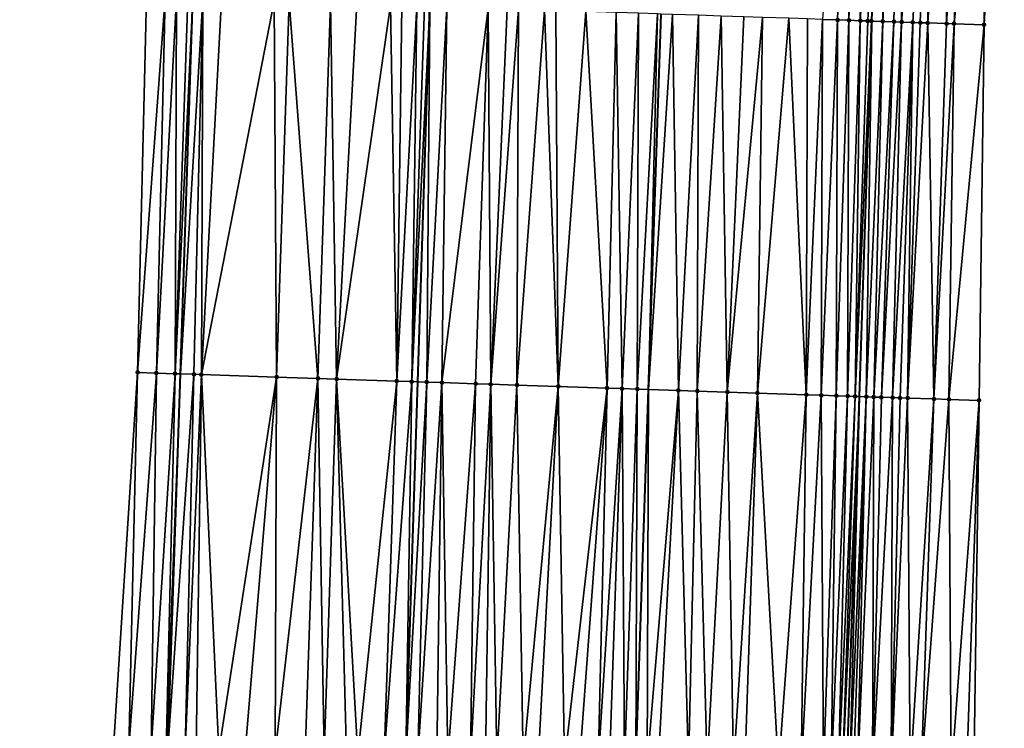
# Model space of a CAD drawing. Header units: feet. Extents: x 2004186 to 2014793, y 836912 to 864902.
# Tile 154 of 256: x 2010467 to 2010519, y 841611 to 841649. Entities that reach past the tile are written whole.
import ezdxf

# ---------------------------------------------------------------- set-up
doc = ezdxf.new("R2010")
doc.units = ezdxf.units.FT
doc.header["$LTSCALE"] = 100
doc.header["$MEASUREMENT"] = 0
for name, color, linetype, lineweight in [('EP_Travel Lane', 5, 'Continuous', 40), ('GPL_Skip Line', 2, 'Continuous', 40), ('Road Shots', 4, 'Continuous', 200), ('Road X-Section', 30, 'Continuous', 13)]:
    doc.layers.add(name, color=color, linetype=linetype, lineweight=lineweight)
doc.layers.add('I-77 SB_MM21-27-Surface-Border', color=7, linetype='Continuous')
doc.layers.add('I-77 SB_MM21-27-Surface-TIN', color=7, linetype='Continuous')

msp = doc.modelspace()

# ---------------------------------------------------------------- linework, layer by layer
at = {"layer": 'EP_Travel Lane'}
for points in [[(2010505.499053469, 841369.2521676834, 353.1036261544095), (2010505.746330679, 841389.2465528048, 353.4565571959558), (2010506.131996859, 841409.2396396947, 353.8291002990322), (2010506.517643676, 841429.2317228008, 354.2243784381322), (2010506.903325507, 841449.225621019, 354.5578077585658), (2010507.28900449, 841469.2187867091, 354.913990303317), (2010507.738439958, 841489.2109475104, 355.303602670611), (2010508.251605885, 841509.1508663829, 355.6523956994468), (2010508.76084866, 841528.9383446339, 356.0204854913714), (2010509.275287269, 841548.9277156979, 356.4230370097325), (2010509.7897802, 841568.9187814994, 356.7738480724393), (2010510.380979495, 841588.9040751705, 357.2564373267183), (2010511.050644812, 841608.8897146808, 357.5569515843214), (2010511.720309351, 841628.875330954, 357.9011892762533), (2010512.389956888, 841648.8604398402, 358.2527631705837), (2010513.059628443, 841668.8457007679, 358.6273583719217)], [(2010469.208770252, 841369.6738015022, 353.6004826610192), (2010469.497755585, 841389.6686860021, 353.9900393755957), (2010469.924136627, 841409.6598299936, 354.3674239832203), (2010470.350613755, 841429.6533732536, 354.7004789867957), (2010470.777078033, 841449.6463140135, 355.0748597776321), (2010471.203516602, 841469.638049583, 355.4316500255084), (2010471.664970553, 841489.6290206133, 355.8677205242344), (2010472.164919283, 841509.7297988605, 356.2241401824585), (2010472.672648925, 841530.1429154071, 356.5846998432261), (2010473.169910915, 841550.1351832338, 356.9271469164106), (2010473.667102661, 841570.1246268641, 357.3058558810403), (2010474.250074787, 841590.1130642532, 357.7004235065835), (2010474.920555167, 841610.0974675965, 358.0849428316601), (2010475.591051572, 841630.0815445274, 358.4793483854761), (2010476.261587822, 841650.0668090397, 358.8588609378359)]]:
    msp.add_polyline3d(points, dxfattribs=at)
at = {"layer": 'GPL_Skip Line'}
for points in [[(2010481.95771623, 841369.5251291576, 353.4531208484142), (2010482.310733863, 841389.5190231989, 353.8279005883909), (2010482.66373411, 841409.5119325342, 354.180836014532), (2010483.01674097, 841429.5052163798, 354.5609336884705), (2010483.369761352, 841449.4992661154, 354.9177765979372), (2010483.722759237, 841469.4920416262, 355.2806415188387), (2010484.075765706, 841489.485303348, 355.6676358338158), (2010484.467463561, 841509.5321789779, 356.0436283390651), (2010485.007155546, 841529.7307694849, 356.414087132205), (2010485.65091865, 841549.7171784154, 356.7874598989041), (2010486.294640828, 841569.7023166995, 357.1574814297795), (2010486.938383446, 841589.6880895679, 357.5666718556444), (2010487.582128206, 841609.6739289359, 357.9162179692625), (2010488.225856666, 841629.6592622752, 358.3014174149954), (2010488.869624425, 841649.6458156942, 358.647119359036)], [(2010494.924990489, 841369.374521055, 353.2730920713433), (2010495.162840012, 841389.3693348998, 353.6398672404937), (2010495.400686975, 841409.3639334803, 354.0010549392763), (2010495.638527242, 841429.357969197, 354.4001706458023), (2010495.876386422, 841449.3535949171, 354.7405237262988), (2010496.114233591, 841469.3482108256, 355.0955888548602), (2010496.352075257, 841489.342364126, 355.5095363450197), (2010496.633699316, 841509.3365221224, 355.8780515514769), (2010497.131695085, 841529.3257644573, 356.2400373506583), (2010497.804919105, 841549.3105630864, 356.6263852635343), (2010498.478147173, 841569.2954818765, 356.9841148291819), (2010499.15134443, 841589.2794860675, 357.41339403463), (2010499.824582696, 841609.2647076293, 357.7362841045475), (2010500.497804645, 841629.2494447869, 358.1106486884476), (2010501.171042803, 841649.2346631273, 358.4630833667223)]]:
    msp.add_polyline3d(points, dxfattribs=at)
at = {"layer": 'I-77 SB_MM21-27-Surface-Border', "color": 3, "linetype": 'ByBlock', "lineweight": -2}
for points in [[(2010519.434573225, 841668.6353454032, 358.3867053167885), (2010518.361549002, 841648.6632132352, 358.0293254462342), (2010518.088119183, 841628.6655699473, 357.6484348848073), (2010517.814642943, 841608.6665486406, 357.2921512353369), (2010517.141411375, 841588.6815259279, 356.9736551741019), (2010516.668157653, 841568.6924778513, 356.5126381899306), (2010516.194777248, 841548.6996691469, 356.1340432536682), (2010514.122336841, 841528.7617063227, 355.8189940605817), (2010515.231359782, 841509.0414022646, 355.3984460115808), (2010514.750884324, 841489.1328131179, 355.0337004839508), (2010514.113060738, 841469.142558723, 354.6577061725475), (2010513.475231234, 841449.1518068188, 354.3085475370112), (2010512.837402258, 841429.1610992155, 353.9716114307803), (2010511.999602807, 841409.1740632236, 353.613106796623), (2010511.361773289, 841389.183310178, 353.2472468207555), (2010510.923949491, 841369.1918483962, 352.8955424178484)], [(2010468.488924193, 841349.6854404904, 353.213072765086), (2010468.526777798, 841369.6817869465, 353.6067672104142), (2010468.364662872, 841389.6819684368, 354.0015954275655), (2010467.202593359, 841409.6919151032, 354.3822180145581), (2010467.040478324, 841429.6920873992, 354.7372148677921), (2010467.278331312, 841449.6871925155, 355.1172029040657), (2010467.51615991, 841469.6802473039, 355.5179133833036), (2010467.953987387, 841489.6720182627, 355.926302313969), (2010468.237368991, 841509.7931083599, 356.2692096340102), (2010468.747546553, 841530.274535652, 356.6153270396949), (2010469.420822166, 841550.260865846, 356.9621885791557), (2010470.09400709, 841570.2445039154, 357.329485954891), (2010470.767262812, 841590.2302436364, 357.7083500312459), (2010472.040120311, 841610.194058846, 358.1098567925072), (2010473.312984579, 841630.1580750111, 358.4905391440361), (2010473.786333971, 841650.1499630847, 358.8718768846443)]]:
    msp.add_polyline3d(points, dxfattribs=at)
at = {"layer": 'I-77 SB_MM21-27-Surface-TIN', "color": 128, "linetype": 'ByBlock', "lineweight": -2}
for points in [[(2010511.239047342, 841668.9062372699, 358.6707718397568), (2010509.766256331, 841648.9477634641, 358.3129444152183), (2010510.565812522, 841648.9211180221, 358.2965407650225)], [(2010511.239047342, 841668.9062372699, 358.6707718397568), (2010510.565812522, 841648.9211180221, 358.2965407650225), (2010511.165478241, 841648.901091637, 358.2866414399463)], [(2010511.838712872, 841668.886205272, 358.6615304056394), (2010511.239047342, 841668.9062372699, 358.6707718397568), (2010511.165478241, 841648.901091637, 358.2866414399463)], [(2010511.838712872, 841668.886205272, 358.6615304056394), (2010511.165478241, 841648.901091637, 358.2866414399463), (2010511.765147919, 841648.8811827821, 358.2700647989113)], [(2010513.038053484, 841668.8464248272, 358.6275079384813), (2010511.838712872, 841668.886205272, 358.6615304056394), (2010511.765147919, 841648.8811827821, 358.2700647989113)], [(2010513.038053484, 841668.8464248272, 358.6275079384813), (2010511.765147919, 841648.8811827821, 358.2700647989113), (2010512.16492909, 841648.8679513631, 358.2566757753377)], [(2010513.038053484, 841668.8464248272, 358.6275079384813), (2010512.16492909, 841648.8679513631, 358.2566757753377), (2010512.36481792, 841648.861283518, 358.2529432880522)], [(2010513.038053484, 841668.8464248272, 358.6275079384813), (2010512.36481792, 841648.861283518, 358.2529432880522), (2010512.389956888, 841648.8604398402, 358.2527631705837)], [(2010513.038053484, 841668.8464248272, 358.6275079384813), (2010512.389956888, 841648.8604398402, 358.2527631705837), (2010513.059628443, 841668.8457007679, 358.6273583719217)], [(2010512.964480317, 841648.8411585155, 358.2486467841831), (2010513.059628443, 841668.8457007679, 358.6273583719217), (2010512.389956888, 841648.8604398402, 358.2527631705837)], [(2010513.637715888, 841668.8263000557, 358.6233508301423), (2010513.059628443, 841668.8457007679, 358.6273583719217), (2010512.964480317, 841648.8411585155, 358.2486467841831)], [(2010514.037494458, 841668.812991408, 358.6146679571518), (2010513.637715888, 841668.8263000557, 358.6233508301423), (2010512.964480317, 841648.8411585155, 358.2486467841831)], [(2010514.037494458, 841668.812991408, 358.6146679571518), (2010512.964480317, 841648.8411585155, 358.2486467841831), (2010513.564146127, 841648.8211348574, 358.2385925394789)], [(2010514.037494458, 841668.812991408, 358.6146679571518), (2010513.564146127, 841648.8211348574, 358.2385925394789), (2010513.963925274, 841648.8078433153, 358.2286193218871)], [(2010515.636622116, 841668.7601539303, 358.5581732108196), (2010514.037494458, 841668.812991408, 358.6146679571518), (2010513.963925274, 841648.8078433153, 358.2286193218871)], [(2010515.636622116, 841668.7601539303, 358.5581732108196), (2010513.963925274, 841648.8078433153, 358.2286193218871), (2010514.563598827, 841648.7880495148, 358.2055060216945)], [(2010515.636622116, 841668.7601539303, 358.5581732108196), (2010514.563598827, 841648.7880495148, 358.2055060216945), (2010514.963384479, 841648.7749510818, 358.1845615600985)], [(2010515.636622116, 841668.7601539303, 358.5581732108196), (2010514.963384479, 841648.7749510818, 358.1845615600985), (2010515.363171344, 841648.761888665, 358.1615708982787)], [(2010516.636086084, 841668.727403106, 358.5079245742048), (2010515.636622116, 841668.7601539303, 358.5581732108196), (2010515.363171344, 841648.761888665, 358.1615708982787)], [(2010516.636086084, 841668.727403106, 358.5079245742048), (2010515.363171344, 841648.761888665, 358.1615708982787), (2010516.362631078, 841648.7290121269, 358.1166214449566)], [(2010517.635546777, 841668.6945550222, 358.4630061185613), (2010516.636086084, 841668.727403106, 358.5079245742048), (2010516.362631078, 841648.7290121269, 358.1166214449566)], [(2010517.635546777, 841668.6945550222, 358.4630061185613), (2010516.362631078, 841648.7290121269, 358.1166214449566), (2010516.76241609, 841648.7158947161, 358.0967551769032)], [(2010518.635005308, 841668.6616427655, 358.4216045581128), (2010517.635546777, 841668.6945550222, 358.4630061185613), (2010516.76241609, 841648.7158947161, 358.0967551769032)], [(2010518.635005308, 841668.6616427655, 358.4216045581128), (2010516.76241609, 841648.7158947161, 358.0967551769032), (2010518.361549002, 841648.6632132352, 358.0293254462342)], [(2010519.434573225, 841668.6353454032, 358.3867053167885), (2010518.635005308, 841668.6616427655, 358.4216045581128), (2010518.361549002, 841648.6632132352, 358.0293254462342)], [(2010474.785766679, 841650.1162842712, 358.8725076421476), (2010473.786333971, 841650.1499630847, 358.8718768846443), (2010473.312984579, 841630.1580750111, 358.4905391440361)], [(2010474.785766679, 841650.1162842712, 358.8725076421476), (2010473.312984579, 841630.1580750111, 358.4905391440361), (2010474.312417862, 841630.1244132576, 358.4902219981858)], [(2010475.385430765, 841650.0962094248, 358.8653615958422), (2010474.785766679, 841650.1162842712, 358.8725076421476), (2010474.312417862, 841630.1244132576, 358.4902219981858)], [(2010475.385430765, 841650.0962094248, 358.8653615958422), (2010474.312417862, 841630.1244132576, 358.4902219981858), (2010475.31185761, 841630.0909434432, 358.4796802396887)], [(2010475.985094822, 841650.0761337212, 358.8582642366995), (2010475.385430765, 841650.0962094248, 358.8653615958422), (2010475.31185761, 841630.0909434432, 358.4796802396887)], [(2010475.985094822, 841650.0761337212, 358.8582642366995), (2010475.31185761, 841630.0909434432, 358.4796802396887), (2010476.261587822, 841650.0668090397, 358.8588609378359)], [(2010475.31185761, 841630.0909434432, 358.4796802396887), (2010475.591051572, 841630.0815445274, 358.4793483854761), (2010476.261587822, 841650.0668090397, 358.8588609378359)], [(2010476.784640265, 841650.0491691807, 358.8599897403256), (2010476.261587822, 841650.0668090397, 358.8588609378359), (2010475.591051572, 841630.0815445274, 358.4793483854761)], [(2010476.784640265, 841650.0491691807, 358.8599897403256), (2010475.591051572, 841630.0815445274, 358.4793483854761), (2010476.311291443, 841630.0572980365, 358.4784922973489)], [(2010476.784640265, 841650.0491691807, 358.8599897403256), (2010476.311291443, 841630.0572980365, 358.4784922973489), (2010476.711066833, 841630.0438949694, 358.4750821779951)], [(2010477.784078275, 841650.0156477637, 358.8516782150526), (2010476.784640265, 841650.0491691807, 358.8599897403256), (2010476.711066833, 841630.0438949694, 358.4750821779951)], [(2010480.582523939, 841649.9223588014, 358.795965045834), (2010477.784078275, 841650.0156477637, 358.8516782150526), (2010476.711066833, 841630.0438949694, 358.4750821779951)], [(2010480.582523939, 841649.9223588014, 358.795965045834), (2010476.711066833, 841630.0438949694, 358.4750821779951), (2010480.708846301, 841629.9106234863, 358.4005389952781)], [(2010481.382077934, 841649.8956481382, 358.7832668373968), (2010480.582523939, 841649.9223588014, 358.795965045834), (2010480.708846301, 841629.9106234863, 358.4005389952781)], [(2010481.382077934, 841649.8956481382, 358.7832668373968), (2010480.708846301, 841629.9106234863, 358.4005389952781), (2010482.907622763, 841629.8372575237, 358.3630905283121)], [(2010483.580858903, 841649.8224159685, 358.7357254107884), (2010481.382077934, 841649.8956481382, 358.7832668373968), (2010482.907622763, 841629.8372575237, 358.3630905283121)], [(2010483.580858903, 841649.8224159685, 358.7357254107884), (2010482.907622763, 841629.8372575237, 358.3630905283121), (2010483.907066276, 841629.8038994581, 358.3465959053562)], [(2010484.980080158, 841649.7757246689, 358.7105287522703), (2010483.580858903, 841649.8224159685, 358.7357254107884), (2010483.907066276, 841629.8038994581, 358.3465959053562)], [(2010486.779071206, 841649.7154642, 358.6911319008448), (2010484.980080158, 841649.7757246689, 358.7105287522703), (2010483.907066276, 841629.8038994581, 358.3465959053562)], [(2010486.779071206, 841649.7154642, 358.6911319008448), (2010483.907066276, 841629.8038994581, 358.3465959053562), (2010487.105273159, 841629.6967868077, 358.3133547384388)], [(2010487.378738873, 841649.6954956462, 358.6779469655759), (2010486.779071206, 841649.7154642, 358.6911319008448), (2010487.105273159, 841629.6967868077, 358.3133547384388)], [(2010488.178298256, 841649.6689449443, 358.6561607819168), (2010487.378738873, 841649.6954956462, 358.6779469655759), (2010487.105273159, 841629.6967868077, 358.3133547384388)], [(2010488.178298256, 841649.6689449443, 358.6561607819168), (2010487.105273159, 841629.6967868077, 358.3133547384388), (2010487.904823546, 841629.669969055, 358.3071534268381)], [(2010488.578075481, 841649.6555963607, 358.6494283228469), (2010488.178298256, 841649.6689449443, 358.6561607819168), (2010487.904823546, 841629.669969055, 358.3071534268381)], [(2010488.578075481, 841649.6555963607, 358.6494283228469), (2010487.904823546, 841629.669969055, 358.3071534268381), (2010488.869624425, 841649.6458156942, 358.647119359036)], [(2010487.904823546, 841629.669969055, 358.3071534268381), (2010488.225856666, 841629.6592622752, 358.3014174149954), (2010488.869624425, 841649.6458156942, 358.647119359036)], [(2010488.704379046, 841629.6433030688, 358.2928674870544), (2010488.869624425, 841649.6458156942, 358.647119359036), (2010488.225856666, 841629.6592622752, 358.3014174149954)], [(2010489.777400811, 841649.6153622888, 358.6399300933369), (2010488.869624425, 841649.6458156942, 358.647119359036), (2010488.704379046, 841629.6433030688, 358.2928674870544)], [(2010489.777400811, 841649.6153622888, 358.6399300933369), (2010488.704379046, 841629.6433030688, 358.2928674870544), (2010489.503931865, 841629.6165575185, 358.2828199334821)], [(2010491.976171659, 841649.5418296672, 358.6094584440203), (2010489.777400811, 841649.6153622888, 358.6399300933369), (2010489.503931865, 841629.6165575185, 358.2828199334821)], [(2010491.976171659, 841649.5418296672, 358.6094584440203), (2010489.503931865, 841629.6165575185, 358.2828199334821), (2010491.302934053, 841629.5566277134, 358.2470188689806)], [(2010491.976171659, 841649.5418296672, 358.6094584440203), (2010491.302934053, 841629.5566277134, 358.2470188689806), (2010492.10248753, 841629.5299016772, 358.2359317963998)], [(2010492.97561509, 841649.5084691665, 358.5920046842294), (2010491.976171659, 841649.5418296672, 358.6094584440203), (2010492.10248753, 841629.5299016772, 358.2359317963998)], [(2010493.575280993, 841649.4884482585, 358.5817941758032), (2010492.97561509, 841649.5084691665, 358.5920046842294), (2010492.10248753, 841629.5299016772, 358.2359317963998)], [(2010493.575280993, 841649.4884482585, 358.5817941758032), (2010492.10248753, 841629.5299016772, 358.2359317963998), (2010493.501704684, 841629.4830886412, 358.2187919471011)], [(2010494.974497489, 841649.4416156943, 358.5646232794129), (2010493.575280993, 841649.4884482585, 358.5817941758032), (2010493.501704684, 841629.4830886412, 358.2187919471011)], [(2010494.974497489, 841649.4416156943, 358.5646232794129), (2010493.501704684, 841629.4830886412, 358.2187919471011), (2010495.700481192, 841629.4097240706, 358.1812693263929)], [(2010495.5741638, 841649.4216069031, 358.5537243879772), (2010494.974497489, 841649.4416156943, 358.5646232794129), (2010495.700481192, 841629.4097240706, 358.1812693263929)], [(2010497.173275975, 841649.3683098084, 358.5212699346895), (2010495.5741638, 841649.4216069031, 358.5537243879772), (2010495.700481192, 841629.4097240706, 358.1812693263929)], [(2010497.173275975, 841649.3683098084, 358.5212699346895), (2010495.700481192, 841629.4097240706, 358.1812693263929), (2010498.299031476, 841629.3229085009, 358.1428899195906)], [(2010498.772382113, 841649.314833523, 358.4989959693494), (2010497.173275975, 841649.3683098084, 358.5212699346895), (2010498.299031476, 841629.3229085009, 358.1428899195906)], [(2010498.772382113, 841649.314833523, 358.4989959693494), (2010498.299031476, 841629.3229085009, 358.1428899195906), (2010499.098584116, 841629.2961576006, 358.1331273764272)], [(2010499.971711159, 841649.2747097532, 358.4832310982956), (2010498.772382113, 841649.314833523, 358.4989959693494), (2010499.098584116, 841629.2961576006, 358.1331273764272)], [(2010499.971711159, 841649.2747097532, 358.4832310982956), (2010499.098584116, 841629.2961576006, 358.1331273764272), (2010499.898136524, 841629.2693998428, 358.1237301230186)], [(2010500.97115357, 841649.241319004, 358.4674958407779), (2010499.971711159, 841649.2747097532, 358.4832310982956), (2010499.898136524, 841629.2693998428, 358.1237301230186)], [(2010500.97115357, 841649.241319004, 358.4674958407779), (2010499.898136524, 841629.2693998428, 358.1237301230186), (2010500.497804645, 841629.2494447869, 358.1106486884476)], [(2010500.97115357, 841649.241319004, 358.4674958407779), (2010500.497804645, 841629.2494447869, 358.1106486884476), (2010501.171042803, 841649.2346631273, 358.4630833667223)], [(2010501.770710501, 841649.2146954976, 358.4498459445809), (2010501.171042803, 841649.2346631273, 358.4630833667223), (2010500.497804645, 841629.2494447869, 358.1106486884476)], [(2010501.770710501, 841649.2146954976, 358.4498459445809), (2010500.497804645, 841629.2494447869, 358.1106486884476), (2010502.096919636, 841629.1962313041, 358.0757648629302)], [(2010503.169931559, 841649.167998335, 358.4249823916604), (2010501.770710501, 841649.2146954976, 358.4498459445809), (2010502.096919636, 841629.1962313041, 358.0757648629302)], [(2010503.169931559, 841649.167998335, 358.4249823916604), (2010502.096919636, 841629.1962313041, 358.0757648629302), (2010503.096363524, 841629.1628843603, 358.0586777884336)], [(2010504.369262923, 841649.1279434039, 358.405306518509), (2010503.169931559, 841649.167998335, 358.4249823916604), (2010503.096363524, 841629.1628843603, 358.0586777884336)], [(2010504.369262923, 841649.1279434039, 358.405306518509), (2010503.096363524, 841629.1628843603, 358.0586777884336), (2010504.695470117, 841629.1094215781, 358.0370741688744)], [(2010505.568592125, 841649.0878242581, 358.3892789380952), (2010504.369262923, 841649.1279434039, 358.405306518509), (2010504.695470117, 841629.1094215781, 358.0370741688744)], [(2010506.568033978, 841649.054416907, 358.3744868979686), (2010505.568592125, 841649.0878242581, 358.3892789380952), (2010504.695470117, 841629.1094215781, 358.0370741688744)], [(2010506.568033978, 841649.054416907, 358.3744868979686), (2010504.695470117, 841629.1094215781, 358.0370741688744), (2010506.294576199, 841629.055943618, 358.0162790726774)], [(2010507.96725701, 841649.0077784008, 358.3462908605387), (2010506.568033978, 841649.054416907, 358.3744868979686), (2010506.294576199, 841629.055943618, 358.0162790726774)], [(2010507.96725701, 841649.0077784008, 358.3462908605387), (2010506.294576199, 841629.055943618, 358.0162790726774), (2010508.893132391, 841628.9693034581, 357.9685555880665)], [(2010508.966702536, 841648.9744800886, 358.3253039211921), (2010507.96725701, 841649.0077784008, 358.3462908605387), (2010508.893132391, 841628.9693034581, 357.9685555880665)], [(2010509.766256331, 841648.9477634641, 358.3129444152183), (2010508.966702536, 841648.9744800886, 358.3253039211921), (2010508.893132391, 841628.9693034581, 357.9685555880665)], [(2010509.766256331, 841648.9477634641, 358.3129444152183), (2010508.893132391, 841628.9693034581, 357.9685555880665), (2010509.692689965, 841628.942699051, 357.950989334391)], [(2010510.565812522, 841648.9211180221, 358.2965407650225), (2010509.766256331, 841648.9477634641, 358.3129444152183), (2010509.692689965, 841628.942699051, 357.950989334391)], [(2010510.565812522, 841648.9211180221, 358.2965407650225), (2010509.692689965, 841628.942699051, 357.950989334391), (2010510.492246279, 841628.9160572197, 357.9354166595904)], [(2010511.165478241, 841648.901091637, 358.2866414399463), (2010510.565812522, 841648.9211180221, 358.2965407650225), (2010510.492246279, 841628.9160572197, 357.9354166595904)], [(2010511.165478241, 841648.901091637, 358.2866414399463), (2010510.492246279, 841628.9160572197, 357.9354166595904), (2010511.091917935, 841628.8962070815, 357.9167462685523)], [(2010511.765147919, 841648.8811827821, 358.2700647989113), (2010511.165478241, 841648.901091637, 358.2866414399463), (2010511.091917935, 841628.8962070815, 357.9167462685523)], [(2010511.765147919, 841648.8811827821, 358.2700647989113), (2010511.091917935, 841628.8962070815, 357.9167462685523), (2010511.491699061, 841628.8829743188, 357.9042640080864)], [(2010512.16492909, 841648.8679513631, 358.2566757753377), (2010511.765147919, 841648.8811827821, 358.2700647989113), (2010511.491699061, 841628.8829743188, 357.9042640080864)], [(2010512.36481792, 841648.861283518, 358.2529432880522), (2010512.16492909, 841648.8679513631, 358.2566757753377), (2010511.491699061, 841628.8829743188, 357.9042640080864)], [(2010512.36481792, 841648.861283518, 358.2529432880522), (2010511.491699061, 841628.8829743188, 357.9042640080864), (2010511.720309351, 841628.875330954, 357.9011892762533)], [(2010512.36481792, 841648.861283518, 358.2529432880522), (2010511.720309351, 841628.875330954, 357.9011892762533), (2010512.389956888, 841648.8604398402, 358.2527631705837)], [(2010512.091364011, 841628.8629250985, 357.8961987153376), (2010512.389956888, 841648.8604398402, 358.2527631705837), (2010511.720309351, 841628.875330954, 357.9011892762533)], [(2010512.964480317, 841648.8411585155, 358.2486467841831), (2010512.389956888, 841648.8604398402, 358.2527631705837), (2010512.091364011, 841628.8629250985, 357.8961987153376)], [(2010512.964480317, 841648.8411585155, 358.2486467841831), (2010512.091364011, 841628.8629250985, 357.8961987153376), (2010512.491143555, 841628.8496453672, 357.8862184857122)], [(2010513.564146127, 841648.8211348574, 358.2385925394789), (2010512.964480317, 841648.8411585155, 358.2486467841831), (2010512.491143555, 841628.8496453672, 357.8862184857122)], [(2010513.564146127, 841648.8211348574, 358.2385925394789), (2010512.491143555, 841628.8496453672, 357.8862184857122), (2010512.890926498, 841628.836466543, 357.8708629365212)], [(2010513.963925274, 841648.8078433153, 358.2286193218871), (2010513.564146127, 841648.8211348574, 358.2385925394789), (2010512.890926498, 841628.836466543, 357.8708629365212)], [(2010513.963925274, 841648.8078433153, 358.2286193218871), (2010512.890926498, 841628.836466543, 357.8708629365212), (2010513.490603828, 841628.8167848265, 357.8432207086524)], [(2010514.563598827, 841648.7880495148, 358.2055060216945), (2010513.963925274, 841648.8078433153, 358.2286193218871), (2010513.490603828, 841628.8167848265, 357.8432207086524)], [(2010514.563598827, 841648.7880495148, 358.2055060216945), (2010513.490603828, 841628.8167848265, 357.8432207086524), (2010513.890384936, 841628.8035515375, 357.8307664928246)], [(2010514.563598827, 841648.7880495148, 358.2055060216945), (2010513.890384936, 841628.8035515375, 357.8307664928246), (2010514.290164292, 841628.7902662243, 357.8210836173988)], [(2010514.963384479, 841648.7749510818, 358.1845615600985), (2010514.563598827, 841648.7880495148, 358.2055060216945), (2010514.290164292, 841628.7902662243, 357.8210836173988)], [(2010515.363171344, 841648.761888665, 358.1615708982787), (2010514.963384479, 841648.7749510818, 358.1845615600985), (2010514.290164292, 841628.7902662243, 357.8210836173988)], [(2010515.363171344, 841648.761888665, 358.1615708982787), (2010514.290164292, 841628.7902662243, 357.8210836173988), (2010515.689408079, 841628.7442437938, 357.7618281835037)], [(2010516.362631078, 841648.7290121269, 358.1166214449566), (2010515.363171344, 841648.761888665, 358.1615708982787), (2010515.689408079, 841628.7442437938, 357.7618281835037)], [(2010516.76241609, 841648.7158947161, 358.0967551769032), (2010516.362631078, 841648.7290121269, 358.1166214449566), (2010515.689408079, 841628.7442437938, 357.7618281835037)], [(2010516.76241609, 841648.7158947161, 358.0967551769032), (2010515.689408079, 841628.7442437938, 357.7618281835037), (2010516.48897906, 841628.7180373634, 357.7230616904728)], [(2010518.361549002, 841648.6632132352, 358.0293254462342), (2010516.76241609, 841648.7158947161, 358.0967551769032), (2010516.48897906, 841628.7180373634, 357.7230616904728)], [(2010518.361549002, 841648.6632132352, 358.0293254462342), (2010516.48897906, 841628.7180373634, 357.7230616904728), (2010518.088119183, 841628.6655699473, 357.6484348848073)], [(2010473.312984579, 841630.1580750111, 358.4905391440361), (2010472.040120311, 841610.194058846, 358.1098567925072), (2010472.839672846, 841610.1673048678, 358.0996748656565)], [(2010473.312984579, 841630.1580750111, 358.4905391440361), (2010472.839672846, 841610.1673048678, 358.0996748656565), (2010474.312417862, 841630.1244132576, 358.4902219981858)], [(2010474.312417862, 841630.1244132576, 358.4902219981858), (2010472.839672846, 841610.1673048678, 358.0996748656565), (2010474.03899665, 841610.1270254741, 358.0927891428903)], [(2010475.31185761, 841630.0909434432, 358.4796802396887), (2010474.312417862, 841630.1244132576, 358.4902219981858), (2010474.03899665, 841610.1270254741, 358.0927891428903)], [(2010475.31185761, 841630.0909434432, 358.4796802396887), (2010474.03899665, 841610.1270254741, 358.0927891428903), (2010474.838547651, 841610.1002259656, 358.0851800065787)], [(2010475.31185761, 841630.0909434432, 358.4796802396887), (2010474.838547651, 841610.1002259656, 358.0851800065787), (2010475.591051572, 841630.0815445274, 358.4793483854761)], [(2010474.838547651, 841610.1002259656, 358.0851800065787), (2010474.920555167, 841610.0974675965, 358.0849428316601), (2010475.591051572, 841630.0815445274, 358.4793483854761)], [(2010476.311291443, 841630.0572980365, 358.4784922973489), (2010475.591051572, 841630.0815445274, 358.4793483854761), (2010474.920555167, 841610.0974675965, 358.0849428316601)], [(2010476.311291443, 841630.0572980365, 358.4784922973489), (2010474.920555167, 841610.0974675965, 358.0849428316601), (2010475.837982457, 841610.0666094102, 358.082289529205)], [(2010476.711066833, 841630.0438949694, 358.4750821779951), (2010476.311291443, 841630.0572980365, 358.4784922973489), (2010475.837982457, 841610.0666094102, 358.082289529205)], [(2010476.711066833, 841630.0438949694, 358.4750821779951), (2010475.837982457, 841610.0666094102, 358.082289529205), (2010476.437646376, 841610.0465295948, 358.0754629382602)], [(2010476.711066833, 841630.0438949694, 358.4750821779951), (2010476.437646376, 841610.0465295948, 358.0754629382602), (2010477.636981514, 841610.0065866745, 358.0495640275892)], [(2010480.708846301, 841629.9106234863, 358.4005389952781), (2010476.711066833, 841630.0438949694, 358.4750821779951), (2010477.636981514, 841610.0065866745, 358.0495640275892)], [(2010480.708846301, 841629.9106234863, 358.4005389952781), (2010477.636981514, 841610.0065866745, 358.0495640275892), (2010479.036202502, 841609.9598874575, 358.0249509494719)], [(2010480.708846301, 841629.9106234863, 358.4005389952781), (2010479.036202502, 841609.9598874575, 358.0249509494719), (2010480.635307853, 841609.9063878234, 358.0041168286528)], [(2010482.907622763, 841629.8372575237, 358.3630905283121), (2010480.708846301, 841629.9106234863, 358.4005389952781), (2010480.635307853, 841609.9063878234, 358.0041168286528)], [(2010482.907622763, 841629.8372575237, 358.3630905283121), (2010480.635307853, 841609.9063878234, 358.0041168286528), (2010482.234418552, 841609.8530469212, 357.9743131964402)], [(2010482.907622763, 841629.8372575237, 358.3630905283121), (2010482.234418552, 841609.8530469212, 357.9743131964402), (2010483.233858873, 841609.8195941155, 357.9621696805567)], [(2010483.907066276, 841629.8038994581, 358.3465959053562), (2010482.907622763, 841629.8372575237, 358.3630905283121), (2010483.233858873, 841609.8195941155, 357.9621696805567)], [(2010483.907066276, 841629.8038994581, 358.3465959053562), (2010483.233858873, 841609.8195941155, 357.9621696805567), (2010484.433187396, 841609.7794548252, 357.9473671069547)], [(2010487.105273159, 841629.6967868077, 358.3133547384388), (2010483.907066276, 841629.8038994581, 358.3465959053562), (2010485.032852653, 841609.7594147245, 357.9382963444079)], [(2010483.907066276, 841629.8038994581, 358.3465959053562), (2010484.433187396, 841609.7794548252, 357.9473671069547), (2010485.032852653, 841609.7594147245, 357.9382963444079)], [(2010487.105273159, 841629.6967868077, 358.3133547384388), (2010485.032852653, 841609.7594147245, 357.9382963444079), (2010486.432066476, 841609.7125027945, 357.9257030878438)], [(2010487.904823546, 841629.669969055, 358.3071534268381), (2010487.105273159, 841629.6967868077, 358.3133547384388), (2010486.432066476, 841609.7125027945, 357.9257030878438)], [(2010487.904823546, 841629.669969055, 358.3071534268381), (2010486.432066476, 841609.7125027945, 357.9257030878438), (2010487.582128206, 841609.6739289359, 357.9162179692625)], [(2010487.904823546, 841629.669969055, 358.3071534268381), (2010487.582128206, 841609.6739289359, 357.9162179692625), (2010488.225856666, 841629.6592622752, 358.3014174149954)], [(2010488.704379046, 841629.6433030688, 358.2928674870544), (2010488.225856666, 841629.6592622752, 358.3014174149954), (2010487.582128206, 841609.6739289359, 357.9162179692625)], [(2010488.704379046, 841629.6433030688, 358.2928674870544), (2010487.582128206, 841609.6739289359, 357.9162179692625), (2010488.231054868, 841609.6521634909, 357.9108659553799)], [(2010489.503931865, 841629.6165575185, 358.2828199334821), (2010488.704379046, 841629.6433030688, 358.2928674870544), (2010488.231054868, 841609.6521634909, 357.9108659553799)], [(2010489.503931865, 841629.6165575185, 358.2828199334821), (2010488.231054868, 841609.6521634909, 357.9108659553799), (2010489.230496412, 841609.6187469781, 357.8966716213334)], [(2010489.503931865, 841629.6165575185, 358.2828199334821), (2010489.230496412, 841609.6187469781, 357.8966716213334), (2010489.830162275, 841609.5987248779, 357.8865837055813)], [(2010491.302934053, 841629.5566277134, 358.2470188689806), (2010489.503931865, 841629.6165575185, 358.2828199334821), (2010489.830162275, 841609.5987248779, 357.8865837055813)], [(2010491.302934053, 841629.5566277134, 358.2470188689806), (2010489.830162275, 841609.5987248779, 357.8865837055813), (2010491.02949616, 841609.5587447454, 357.8627875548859)], [(2010492.10248753, 841629.5299016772, 358.2359317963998), (2010491.302934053, 841629.5566277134, 358.2470188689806), (2010491.02949616, 841609.5587447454, 357.8627875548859)], [(2010492.10248753, 841629.5299016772, 358.2359317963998), (2010491.02949616, 841609.5587447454, 357.8627875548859), (2010491.829051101, 841609.5320621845, 357.8485700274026)], [(2010492.10248753, 841629.5299016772, 358.2359317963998), (2010491.829051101, 841609.5320621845, 357.8485700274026), (2010492.428713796, 841609.5119460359, 357.8437965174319)], [(2010493.501704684, 841629.4830886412, 358.2187919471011), (2010492.10248753, 841629.5299016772, 358.2359317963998), (2010492.428713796, 841609.5119460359, 357.8437965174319)], [(2010493.501704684, 841629.4830886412, 358.2187919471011), (2010492.428713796, 841609.5119460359, 357.8437965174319), (2010493.827933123, 841609.4651975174, 357.821969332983)], [(2010495.700481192, 841629.4097240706, 358.1812693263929), (2010493.501704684, 841629.4830886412, 358.2187919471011), (2010493.827933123, 841609.4651975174, 357.821969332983)], [(2010495.700481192, 841629.4097240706, 358.1812693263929), (2010493.827933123, 841609.4651975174, 357.821969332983), (2010494.627489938, 841609.4385705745, 357.8046089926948)], [(2010495.700481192, 841629.4097240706, 358.1812693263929), (2010494.627489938, 841609.4385705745, 357.8046089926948), (2010496.026705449, 841609.3917087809, 357.789182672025)], [(2010498.299031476, 841629.3229085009, 358.1428899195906), (2010495.700481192, 841629.4097240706, 358.1812693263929), (2010496.026705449, 841609.3917087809, 357.789182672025)], [(2010498.299031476, 841629.3229085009, 358.1428899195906), (2010496.026705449, 841609.3917087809, 357.789182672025), (2010496.826260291, 841609.3650232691, 357.7751318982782)], [(2010498.299031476, 841629.3229085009, 358.1428899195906), (2010496.826260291, 841609.3650232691, 357.7751318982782), (2010497.825698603, 841609.3315108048, 357.7663595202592)], [(2010499.098584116, 841629.2961576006, 358.1331273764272), (2010498.299031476, 841629.3229085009, 358.1428899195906), (2010497.825698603, 841609.3315108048, 357.7663595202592)], [(2010499.098584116, 841629.2961576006, 358.1331273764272), (2010497.825698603, 841609.3315108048, 357.7663595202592), (2010498.425361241, 841609.3113929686, 357.7616813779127)], [(2010499.098584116, 841629.2961576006, 358.1331273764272), (2010498.425361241, 841609.3113929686, 357.7616813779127), (2010499.224914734, 841609.2846674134, 357.7498933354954)], [(2010499.898136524, 841629.2693998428, 358.1237301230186), (2010499.098584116, 841629.2961576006, 358.1331273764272), (2010499.224914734, 841609.2846674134, 357.7498933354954)], [(2010499.898136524, 841629.2693998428, 358.1237301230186), (2010499.224914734, 841609.2846674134, 357.7498933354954), (2010499.824582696, 841609.2647076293, 357.7362841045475)], [(2010499.898136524, 841629.2693998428, 358.1237301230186), (2010499.824582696, 841609.2647076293, 357.7362841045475), (2010500.497804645, 841629.2494447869, 358.1106486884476)], [(2010500.424250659, 841609.2447478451, 357.7226748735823), (2010500.497804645, 841629.2494447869, 358.1106486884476), (2010499.824582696, 841609.2647076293, 357.7362841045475)], [(2010502.096919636, 841629.1962313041, 358.0757648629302), (2010500.497804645, 841629.2494447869, 358.1106486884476), (2010500.424250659, 841609.2447478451, 357.7226748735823)], [(2010502.096919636, 841629.1962313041, 358.0757648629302), (2010500.424250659, 841609.2447478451, 357.7226748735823), (2010501.023916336, 841609.2247202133, 357.7128995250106)], [(2010502.096919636, 841629.1962313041, 358.0757648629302), (2010501.023916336, 841609.2247202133, 357.7128995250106), (2010502.623024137, 841609.1712933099, 357.6879555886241)], [(2010503.096363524, 841629.1628843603, 358.0586777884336), (2010502.096919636, 841629.1962313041, 358.0757648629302), (2010502.623024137, 841609.1712933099, 357.6879555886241)], [(2010503.096363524, 841629.1628843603, 358.0586777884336), (2010502.623024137, 841609.1712933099, 357.6879555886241), (2010503.622462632, 841609.1377862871, 357.6788757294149)], [(2010504.695470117, 841629.1094215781, 358.0370741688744), (2010503.096363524, 841629.1628843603, 358.0586777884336), (2010503.622462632, 841609.1377862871, 357.6788757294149)], [(2010504.695470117, 841629.1094215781, 358.0370741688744), (2010503.622462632, 841609.1377862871, 357.6788757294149), (2010505.021679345, 841609.0909601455, 357.6614348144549)], [(2010506.294576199, 841629.055943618, 358.0162790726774), (2010504.695470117, 841629.1094215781, 358.0370741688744), (2010505.021679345, 841609.0909601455, 357.6614348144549)], [(2010506.294576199, 841629.055943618, 358.0162790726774), (2010505.021679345, 841609.0909601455, 357.6614348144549), (2010505.621343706, 841609.0708934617, 357.6538661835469)], [(2010506.294576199, 841629.055943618, 358.0162790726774), (2010505.621343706, 841609.0708934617, 357.6538661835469), (2010507.420342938, 841609.0108759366, 357.6208462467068)], [(2010508.893132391, 841628.9693034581, 357.9685555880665), (2010506.294576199, 841629.055943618, 358.0162790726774), (2010507.420342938, 841609.0108759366, 357.6208462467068)], [(2010508.893132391, 841628.9693034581, 357.9685555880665), (2010507.420342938, 841609.0108759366, 357.6208462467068), (2010508.619673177, 841608.9707875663, 357.6031663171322)], [(2010509.692689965, 841628.942699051, 357.950989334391), (2010508.893132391, 841628.9693034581, 357.9685555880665), (2010508.619673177, 841608.9707875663, 357.6031663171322)], [(2010509.692689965, 841628.942699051, 357.950989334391), (2010508.619673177, 841608.9707875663, 357.6031663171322), (2010509.819006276, 841608.9307841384, 357.5806865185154)], [(2010510.492246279, 841628.9160572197, 357.9354166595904), (2010509.692689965, 841628.942699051, 357.950989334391), (2010509.819006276, 841608.9307841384, 357.5806865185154)], [(2010510.492246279, 841628.9160572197, 357.9354166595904), (2010509.819006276, 841608.9307841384, 357.5806865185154), (2010510.218785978, 841608.9175090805, 357.5698357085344)], [(2010511.091917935, 841628.8962070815, 357.9167462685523), (2010510.492246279, 841628.9160572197, 357.9354166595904), (2010510.218785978, 841608.9175090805, 357.5698357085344)], [(2010511.091917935, 841628.8962070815, 357.9167462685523), (2010510.218785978, 841608.9175090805, 357.5698357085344), (2010510.618566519, 841608.9042589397, 357.557576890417)], [(2010511.491699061, 841628.8829743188, 357.9042640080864), (2010511.091917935, 841628.8962070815, 357.9167462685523), (2010510.618566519, 841608.9042589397, 357.557576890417)], [(2010511.491699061, 841628.8829743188, 357.9042640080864), (2010510.618566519, 841608.9042589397, 357.557576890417), (2010510.818454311, 841608.8975603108, 357.5556040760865)], [(2010511.491699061, 841628.8829743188, 357.9042640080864), (2010510.818454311, 841608.8975603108, 357.5556040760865), (2010511.720309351, 841628.875330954, 357.9011892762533)], [(2010510.818454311, 841608.8975603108, 357.5556040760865), (2010511.050644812, 841608.8897146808, 357.5569515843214), (2010511.720309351, 841628.875330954, 357.9011892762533)], [(2010511.218226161, 841608.88405217, 357.5579241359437), (2010511.720309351, 841628.875330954, 357.9011892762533), (2010511.050644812, 841608.8897146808, 357.5569515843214)], [(2010512.091364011, 841628.8629250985, 357.8961987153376), (2010511.720309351, 841628.875330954, 357.9011892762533), (2010511.218226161, 841608.88405217, 357.5579241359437)], [(2010512.091364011, 841628.8629250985, 357.8961987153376), (2010511.218226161, 841608.88405217, 357.5579241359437), (2010511.418114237, 841608.8773619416, 357.5554766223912)], [(2010512.091364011, 841628.8629250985, 357.8961987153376), (2010511.418114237, 841608.8773619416, 357.5554766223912), (2010511.618004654, 841608.870741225, 357.5491012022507)], [(2010512.491143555, 841628.8496453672, 357.8862184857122), (2010512.091364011, 841628.8629250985, 357.8961987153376), (2010511.618004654, 841608.870741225, 357.5491012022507)], [(2010512.491143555, 841628.8496453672, 357.8862184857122), (2010511.618004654, 841608.870741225, 357.5491012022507), (2010512.417571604, 841608.8444151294, 357.5147408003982)], [(2010512.890926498, 841628.836466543, 357.8708629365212), (2010512.491143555, 841628.8496453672, 357.8862184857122), (2010512.417571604, 841608.8444151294, 357.5147408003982)], [(2010513.490603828, 841628.8167848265, 357.8432207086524), (2010512.890926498, 841628.836466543, 357.8708629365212), (2010512.417571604, 841608.8444151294, 357.5147408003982)], [(2010513.490603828, 841628.8167848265, 357.8432207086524), (2010512.417571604, 841608.8444151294, 357.5147408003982), (2010513.417026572, 841608.811397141, 357.4780269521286)], [(2010513.890384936, 841628.8035515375, 357.8307664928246), (2010513.490603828, 841628.8167848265, 357.8432207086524), (2010513.417026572, 841608.811397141, 357.4780269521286)], [(2010514.290164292, 841628.7902662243, 357.8210836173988), (2010513.890384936, 841628.8035515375, 357.8307664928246), (2010513.417026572, 841608.811397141, 357.4780269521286)], [(2010514.290164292, 841628.7902662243, 357.8210836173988), (2010513.417026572, 841608.811397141, 357.4780269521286), (2010514.416485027, 841608.7784826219, 357.4354663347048)], [(2010515.689408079, 841628.7442437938, 357.7618281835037), (2010514.290164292, 841628.7902662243, 357.8210836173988), (2010514.416485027, 841608.7784826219, 357.4354663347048)], [(2010515.689408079, 841628.7442437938, 357.7618281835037), (2010514.416485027, 841608.7784826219, 357.4354663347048), (2010515.016161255, 841608.7587682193, 357.4079912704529)], [(2010516.48897906, 841628.7180373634, 357.7230616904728), (2010515.689408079, 841628.7442437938, 357.7618281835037), (2010515.016161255, 841608.7587682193, 357.4079912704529)], [(2010516.48897906, 841628.7180373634, 357.7230616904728), (2010515.016161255, 841608.7587682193, 357.4079912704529), (2010516.615292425, 841608.7060350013, 357.3438490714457)], [(2010518.088119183, 841628.6655699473, 357.6484348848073), (2010516.48897906, 841628.7180373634, 357.7230616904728), (2010516.615292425, 841608.7060350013, 357.3438490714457)], [(2010518.088119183, 841628.6655699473, 357.6484348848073), (2010516.615292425, 841608.7060350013, 357.3438490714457), (2010517.414860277, 841608.679735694, 357.3079749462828)], [(2010518.088119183, 841628.6655699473, 357.6484348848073), (2010517.414860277, 841608.679735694, 357.3079749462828), (2010517.814642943, 841608.6665486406, 357.2921512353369)]]:
    msp.add_3dface(points, dxfattribs=at)
at = {"layer": 'Road Shots', "lineweight": 100}
for p in [(2010510.565812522, 841648.9211180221, 358.2965407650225), (2010511.165478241, 841648.901091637, 358.2866414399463), (2010511.765147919, 841648.8811827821, 358.2700647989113), (2010512.16492909, 841648.8679513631, 358.2566757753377), (2010512.36481792, 841648.861283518, 358.2529432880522), (2010512.964480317, 841648.8411585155, 358.2486467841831), (2010513.564146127, 841648.8211348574, 358.2385925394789), (2010513.963925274, 841648.8078433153, 358.2286193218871), (2010514.563598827, 841648.7880495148, 358.2055060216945), (2010514.963384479, 841648.7749510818, 358.1845615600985), (2010515.363171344, 841648.761888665, 358.1615708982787), (2010516.362631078, 841648.7290121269, 358.1166214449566), (2010516.76241609, 841648.7158947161, 358.0967551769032), (2010518.361549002, 841648.6632132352, 358.0293254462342), (2010473.312984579, 841630.1580750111, 358.4905391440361), (2010474.312417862, 841630.1244132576, 358.4902219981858), (2010475.31185761, 841630.0909434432, 358.4796802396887), (2010476.311291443, 841630.0572980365, 358.4784922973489), (2010476.711066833, 841630.0438949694, 358.4750821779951), (2010480.708846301, 841629.9106234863, 358.4005389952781), (2010482.907622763, 841629.8372575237, 358.3630905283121), (2010483.907066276, 841629.8038994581, 358.3465959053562), (2010487.105273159, 841629.6967868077, 358.3133547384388), (2010487.904823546, 841629.669969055, 358.3071534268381), (2010488.704379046, 841629.6433030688, 358.2928674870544), (2010489.503931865, 841629.6165575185, 358.2828199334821), (2010491.302934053, 841629.5566277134, 358.2470188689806), (2010492.10248753, 841629.5299016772, 358.2359317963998), (2010493.501704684, 841629.4830886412, 358.2187919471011), (2010495.700481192, 841629.4097240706, 358.1812693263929), (2010498.299031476, 841629.3229085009, 358.1428899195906), (2010499.098584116, 841629.2961576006, 358.1331273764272), (2010499.898136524, 841629.2693998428, 358.1237301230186), (2010502.096919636, 841629.1962313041, 358.0757648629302), (2010503.096363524, 841629.1628843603, 358.0586777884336), (2010504.695470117, 841629.1094215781, 358.0370741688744), (2010506.294576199, 841629.055943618, 358.0162790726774), (2010508.893132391, 841628.9693034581, 357.9685555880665), (2010509.692689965, 841628.942699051, 357.950989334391), (2010510.492246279, 841628.9160572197, 357.9354166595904), (2010511.091917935, 841628.8962070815, 357.9167462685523), (2010511.491699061, 841628.8829743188, 357.9042640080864), (2010512.091364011, 841628.8629250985, 357.8961987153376), (2010512.491143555, 841628.8496453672, 357.8862184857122), (2010512.890926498, 841628.836466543, 357.8708629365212), (2010513.490603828, 841628.8167848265, 357.8432207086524), (2010513.890384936, 841628.8035515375, 357.8307664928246), (2010514.290164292, 841628.7902662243, 357.8210836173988), (2010515.689408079, 841628.7442437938, 357.7618281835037), (2010516.48897906, 841628.7180373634, 357.7230616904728), (2010518.088119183, 841628.6655699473, 357.6484348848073)]:
    msp.add_point(p, dxfattribs=at)
at = {"layer": 'Road X-Section', "extrusion": (0.0336624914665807, 0.9992781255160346, 0.01760864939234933), "elevation": 908726.4601207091, "flags": 128}
msp.add_lwpolyline([(-1980997.577971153, -15644.9994206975), (-1980998.577971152, -15644.99878984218), (-1980999.177971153, -15645.00593699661), (-1980999.777971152, -15645.01303545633), (-1981000.577971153, -15645.01130968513), (-1981001.577971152, -15645.01962249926), (-1981004.377971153, -15645.07534430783), (-1981005.177971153, -15645.08804448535), (-1981007.377971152, -15645.13559328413), (-1981008.777971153, -15645.16079384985), (-1981010.577971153, -15645.18019370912), (-1981011.177971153, -15645.19338068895), (-1981011.977971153, -15645.21517025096), (-1981012.377971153, -15645.22190375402), (-1981013.577971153, -15645.2314034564), (-1981015.777971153, -15645.26187983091), (-1981016.777971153, -15645.27933629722), (-1981017.377971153, -15645.28954838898), (-1981018.777971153, -15645.30672194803), (-1981019.377971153, -15645.31762252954), (-1981020.977971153, -15645.35008201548), (-1981022.577971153, -15645.37235943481), (-1981023.777971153, -15645.3881267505), (-1981024.777971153, -15645.40386444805), (-1981025.577971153, -15645.42151708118), (-1981026.977971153, -15645.44638448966), (-1981028.177971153, -15645.46606341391), (-1981029.377971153, -15645.4820934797), (-1981030.377971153, -15645.4968878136), (-1981031.777971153, -15645.52508822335), (-1981032.777971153, -15645.5460784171), (-1981033.577971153, -15645.55843983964), (-1981034.377971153, -15645.57484603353), (-1981034.977971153, -15645.58474689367), (-1981035.577971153, -15645.60132610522), (-1981035.977971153, -15645.61471720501), (-1981036.177971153, -15645.61845027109), (-1981036.777971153, -15645.62274744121), (-1981037.377971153, -15645.63280324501), (-1981037.777971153, -15645.64277800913), (-1981038.377971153, -15645.66589489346), (-1981038.777971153, -15645.68684260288), (-1981039.177971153, -15645.70983682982), (-1981040.177971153, -15645.75479325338), (-1981040.577971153, -15645.77466260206), (-1981042.177971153, -15645.84210278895)], dxfattribs=at)
at = {"layer": 'Road X-Section', "extrusion": (0.03366176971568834, 0.999256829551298, 0.01877961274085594), "elevation": 908687.5054075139, "flags": 128}
msp.add_lwpolyline([(-1980997.781930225, -16709.25563349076), (-1980998.781930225, -16709.25595069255), (-1980999.781930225, -16709.26649431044), (-1981000.781930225, -16709.26768246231), (-1981001.181930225, -16709.27109318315), (-1981005.181930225, -16709.34564951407), (-1981007.381930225, -16709.38310458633), (-1981008.381930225, -16709.39960211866), (-1981011.581930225, -16709.43284914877), (-1981012.381930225, -16709.43905155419), (-1981013.181930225, -16709.45334001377), (-1981013.981930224, -16709.46338933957), (-1981015.781930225, -16709.4991967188), (-1981016.581930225, -16709.51028574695), (-1981017.981930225, -16709.52742861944), (-1981020.181930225, -16709.56495785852), (-1981022.781930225, -16709.60334403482), (-1981023.581930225, -16709.61310829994), (-1981024.381930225, -16709.62250721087), (-1981026.581930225, -16709.67048093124), (-1981027.581930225, -16709.68757101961), (-1981029.181930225, -16709.7091784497), (-1981030.781930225, -16709.72997721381), (-1981033.381930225, -16709.77770911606), (-1981034.181930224, -16709.79527846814), (-1981034.981930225, -16709.81085388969), (-1981035.581930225, -16709.82952757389), (-1981035.981930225, -16709.84201203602), (-1981036.581930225, -16709.85007875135), (-1981036.981930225, -16709.86006074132), (-1981037.381930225, -16709.87541899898), (-1981037.981930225, -16709.90306610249), (-1981038.381930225, -16709.91552251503), (-1981038.781930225, -16709.92520709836), (-1981040.181930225, -16709.98447298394), (-1981040.981930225, -16710.02324631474), (-1981042.581930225, -16710.09788628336)], dxfattribs=at)

doc.saveas('drawing.dxf')
